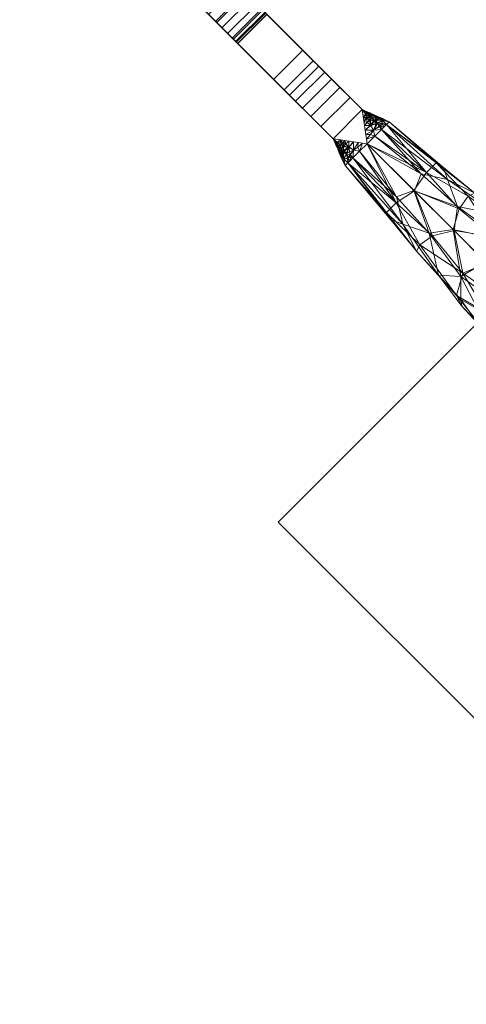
# Model space of a CAD drawing. Header units: inches. Extents: x -774 to 289, y -440 to 407.
# Tile 83 of 256: x 218 to 234, y -110 to -74. Entities that reach past the tile are written whole.
import ezdxf

# ---------------------------------------------------------------- set-up
doc = ezdxf.new("R2010")
doc.units = ezdxf.units.IN
doc.header["$MEASUREMENT"] = 0
doc.layers.add('L-SITE', color=91, linetype='Continuous', lineweight=9)

# ---------------------------------------------------------------- blocks, each defined once
blk = doc.blocks.new('Wind Power Generator - 30_ High-322784-_3D_')
at = {"layer": 'L-SITE'}
mesh = blk.add_polyface(dxfattribs=at)
corners = [(-0.75, 29.206, 368.194), (-0.75, 29.83, 368.274), (-0.75, 30.37, 368.327), (-0.75, 30.827, 368.354), (-0.75, 31.201, 368.353), (-0.75, 31.492, 368.326), (-0.75, 31.7, 368.272), (-0.75, 31.825, 368.191), (-0.75, 31.866, 368.084), (-0.75, 36.516, 354), (-0.75, 30.108, 354), (-0.75, 22.947, 364.226), (-0.75, 22.671, 364.532), (-0.75, 22.364, 364.857), (-0.75, 22.006, 365.188), (-0.75, 21.579, 365.514), (-0.75, 21.061, 365.822), (-0.75, 20.435, 366.102), (-0.75, 20.435, 367.918), (-0.75, 23.483, 367.589), (-0.75, 26.407, 367.681), (-0.75, 31.192, 365.796), (-0.75, 26.822, 365.796), (-0.75, 26.47, 365.754), (-0.75, 26.138, 365.631), (-0.75, 25.844, 365.433), (-0.75, 25.605, 365.173), (-0.75, 25.433, 364.863), (-0.75, 25.339, 364.522), (-0.75, 25.327, 364.168), (-0.75, 25.399, 363.821), (-0.75, 25.55, 363.501), (-0.75, 30.513, 355.558), (-0.75, 31.891, 355.558), (-0.75, 27.86, 362.83), (-0.75, 27.734, 363.149), (-0.75, 27.694, 363.489), (-0.75, 27.742, 363.828), (-0.75, 27.877, 364.144), (-0.75, 28.087, 364.414), (-0.75, 28.36, 364.621), (-0.75, 28.678, 364.751), (-0.75, 29.017, 364.796), (-0.75, 31.556, 364.796)]
mesh.append_faces([[corners[k] for k in face] for face in [(42, 40, 41)]], dxfattribs={"vtx0": -1})
mesh.append_faces([[corners[k] for k in face] for face in [(29, 11, 28), (27, 19, 26), (22, 0, 21)]], dxfattribs={"vtx0": -1, "vtx1": -1})
mesh.append_faces([[corners[k] for k in face] for face in [(9, 33, 43)]], dxfattribs={"vtx0": -1, "vtx1": -1, "vtx2": -1})
mesh.append_faces([[corners[k] for k in face] for face in [(8, 21, 4, 5)]], dxfattribs={"vtx0": -1, "vtx1": -1, "vtx3": -1})
mesh.append_faces([[corners[k] for k in face] for face in [(19, 15, 16, 18), (19, 14, 15), (19, 12, 13), (19, 13, 14), (25, 19, 20, 24), (11, 30, 31, 10), (19, 25, 26), (34, 42, 43, 33), (33, 9, 10, 32)]], dxfattribs={"vtx0": -1, "vtx2": -1})
mesh.append_faces([[corners[k] for k in face] for face in [(27, 11, 12, 19)]], dxfattribs={"vtx0": -1, "vtx2": -1, "vtx3": -1})
mesh.append_faces([[corners[k] for k in face] for face in [(21, 0, 1, 2), (21, 2, 3, 4), (42, 38, 39, 40)]], dxfattribs={"vtx0": -1, "vtx3": -1})
mesh.append_faces([[corners[k] for k in face] for face in [(17, 18, 16)]], dxfattribs={"vtx1": -1})
mesh.append_faces([[corners[k] for k in face] for face in [(23, 24, 20), (29, 30, 11), (31, 32, 10), (27, 28, 11), (37, 38, 42, 36), (35, 36, 42, 34)]], dxfattribs={"vtx1": -1, "vtx2": -1})
mesh.append_faces([[corners[k] for k in face] for face in [(22, 23, 20, 0), (43, 21, 8, 9)]], dxfattribs={"vtx1": -1, "vtx3": -1})
mesh.append_faces([[corners[k] for k in face] for face in [(6, 7, 8, 5)]], dxfattribs={"vtx2": -1})
mesh = blk.add_polyface(dxfattribs=at)
corners = [(0.75, 29.206, 368.194), (0.75, 26.407, 367.681), (0.75, 23.483, 367.589), (0.75, 20.435, 367.918), (0.75, 20.435, 366.102), (0.75, 21.061, 365.822), (0.75, 21.579, 365.514), (0.75, 22.006, 365.188), (0.75, 22.364, 364.857), (0.75, 22.671, 364.532), (0.75, 22.947, 364.226), (0.75, 30.108, 354), (0.75, 36.516, 354), (0.75, 31.866, 368.084), (0.75, 31.825, 368.191), (0.75, 31.7, 368.272), (0.75, 31.492, 368.326), (0.75, 31.201, 368.353), (0.75, 30.827, 368.354), (0.75, 30.37, 368.327), (0.75, 29.83, 368.274), (0.75, 26.822, 365.796), (0.75, 31.192, 365.796), (0.75, 31.556, 364.796), (0.75, 29.017, 364.796), (0.75, 28.678, 364.751), (0.75, 28.36, 364.621), (0.75, 28.087, 364.414), (0.75, 27.877, 364.144), (0.75, 27.742, 363.828), (0.75, 27.694, 363.489), (0.75, 27.734, 363.149), (0.75, 27.86, 362.83), (0.75, 31.891, 355.558), (0.75, 30.513, 355.558), (0.75, 25.55, 363.501), (0.75, 25.399, 363.821), (0.75, 25.327, 364.168), (0.75, 25.339, 364.522), (0.75, 25.433, 364.863), (0.75, 25.605, 365.173), (0.75, 25.844, 365.433), (0.75, 26.138, 365.631), (0.75, 26.47, 365.754)]
mesh.append_faces([[corners[k] for k in face] for face in [(28, 24, 27), (8, 2, 7), (7, 2, 6), (41, 2, 40), (38, 10, 37)]], dxfattribs={"vtx0": -1, "vtx1": -1})
mesh.append_faces([[corners[k] for k in face] for face in [(23, 33, 12, 13)]], dxfattribs={"vtx0": -1, "vtx1": -1, "vtx3": -1})
mesh.append_faces([[corners[k] for k in face] for face in [(13, 22, 23), (2, 39, 40), (10, 38, 39, 9)]], dxfattribs={"vtx0": -1, "vtx2": -1})
mesh.append_faces([[corners[k] for k in face] for face in [(13, 16, 17, 22), (2, 8, 9, 39)]], dxfattribs={"vtx0": -1, "vtx2": -1, "vtx3": -1})
mesh.append_faces([[corners[k] for k in face] for face in [(22, 19, 20, 0), (24, 28, 29, 30)]], dxfattribs={"vtx0": -1, "vtx3": -1})
mesh.append_faces([[corners[k] for k in face] for face in [(18, 19, 22, 17), (31, 32, 24, 30), (43, 21, 1), (42, 43, 1), (5, 6, 2), (34, 35, 11), (36, 37, 10)]], dxfattribs={"vtx1": -1, "vtx2": -1})
mesh.append_faces([[corners[k] for k in face] for face in [(21, 22, 0, 1), (23, 24, 32, 33), (11, 12, 33, 34), (41, 42, 1, 2), (35, 36, 10, 11)]], dxfattribs={"vtx1": -1, "vtx3": -1})
mesh.append_faces([[corners[k] for k in face] for face in [(3, 4, 5, 2)]], dxfattribs={"vtx2": -1})
mesh.append_faces([[corners[k] for k in face] for face in [(13, 14, 15, 16), (24, 25, 26, 27)]], dxfattribs={"vtx3": -1})
mesh = blk.add_polyface(dxfattribs=at)
corners = [(-0.75, 25.55, 363.501), (0.75, 25.55, 363.501), (0.75, 30.513, 355.558), (-0.75, 30.513, 355.558)]
mesh.append_faces([[corners[k] for k in face] for face in [(0, 1, 2, 3)]])
mesh = blk.add_polyface(dxfattribs=at)
corners = [(0.75, 30.108, 354), (0.75, 22.947, 364.226), (-0.75, 22.947, 364.226), (-0.75, 30.108, 354)]
mesh.append_faces([[corners[k] for k in face] for face in [(0, 1, 2, 3)]])
mesh = blk.add_polyface(dxfattribs=at)
corners = [(0.75, 20.435, 367.918), (0.75, 23.483, 367.589), (0.75, 26.407, 367.681), (0.75, 29.206, 368.194), (-0.75, 29.206, 368.194), (-0.75, 26.407, 367.681), (-0.75, 23.483, 367.589), (-0.75, 20.435, 367.918)]
mesh.append_faces([[corners[k] for k in face] for face in [(2, 5, 6, 1)]], dxfattribs={"vtx0": -1, "vtx2": -1})
mesh.append_faces([[corners[k] for k in face] for face in [(7, 0, 1, 6)]], dxfattribs={"vtx2": -1})
mesh.append_faces([[corners[k] for k in face] for face in [(2, 3, 4, 5)]], dxfattribs={"vtx3": -1})
mesh = blk.add_polyface(dxfattribs=at)
corners = [(-0.75, 26.822, 365.796), (0.75, 26.822, 365.796), (0.75, 26.47, 365.754), (0.75, 26.138, 365.631), (0.75, 25.844, 365.433), (0.75, 25.605, 365.173), (0.75, 25.433, 364.863), (0.75, 25.339, 364.522), (0.75, 25.327, 364.168), (0.75, 25.399, 363.821), (0.75, 25.55, 363.501), (-0.75, 25.55, 363.501), (-0.75, 25.399, 363.821), (-0.75, 25.327, 364.168), (-0.75, 25.339, 364.522), (-0.75, 25.433, 364.863), (-0.75, 25.605, 365.173), (-0.75, 25.844, 365.433), (-0.75, 26.138, 365.631), (-0.75, 26.47, 365.754)]
mesh.append_faces([[corners[k] for k in face] for face in [(2, 19, 0, 1)]], dxfattribs={"vtx0": -1})
mesh.append_faces([[corners[k] for k in face] for face in [(5, 16, 17, 4), (4, 17, 18, 3), (3, 18, 19, 2)]], dxfattribs={"vtx0": -1, "vtx2": -1})
mesh.append_faces([[corners[k] for k in face] for face in [(11, 12, 9, 10)]], dxfattribs={"vtx1": -1})
mesh.append_faces([[corners[k] for k in face] for face in [(15, 16, 5, 6), (14, 15, 6, 7), (12, 13, 8, 9), (13, 14, 7, 8)]], dxfattribs={"vtx1": -1, "vtx3": -1})
mesh = blk.add_polyface(dxfattribs=at)
corners = [(0.75, 22.947, 364.226), (0.75, 22.671, 364.532), (0.75, 22.364, 364.857), (0.75, 22.006, 365.188), (0.75, 21.579, 365.514), (0.75, 21.061, 365.822), (0.75, 20.435, 366.102), (-0.75, 20.435, 366.102), (-0.75, 21.061, 365.822), (-0.75, 21.579, 365.514), (-0.75, 22.006, 365.188), (-0.75, 22.364, 364.857), (-0.75, 22.671, 364.532), (-0.75, 22.947, 364.226)]
mesh.append_faces([[corners[k] for k in face] for face in [(8, 5, 6, 7)]], dxfattribs={"vtx0": -1})
mesh.append_faces([[corners[k] for k in face] for face in [(9, 4, 5, 8), (4, 9, 10, 3)]], dxfattribs={"vtx0": -1, "vtx2": -1})
mesh.append_faces([[corners[k] for k in face] for face in [(0, 1, 12, 13)]], dxfattribs={"vtx1": -1})
mesh.append_faces([[corners[k] for k in face] for face in [(10, 11, 2, 3), (1, 2, 11, 12)]], dxfattribs={"vtx1": -1, "vtx3": -1})
mesh = blk.add_polyface(dxfattribs=at)
corners = [(0, 19.435, 368.14), (-0.75, 20.435, 367.918), (-0.75, 20.435, 366.102), (0, 19.435, 365.86), (-0.39, 19.435, 365.928), (-0.733, 19.435, 366.126), (-0.987, 19.435, 366.43), (-1.123, 19.435, 366.802), (-1.123, 19.435, 367.198), (-0.987, 19.435, 367.57), (-0.733, 19.435, 367.874), (-0.39, 19.435, 368.072), (-0.4, 19.968, 368.022), (-0.4, 19.968, 365.989), (-0.2, 19.702, 368.081), (-0.2, 19.702, 365.924), (-0.75, 20.435, 367.01), (-0.885, 19.934, 367.394), (-0.909, 19.867, 366.615), (-0.774, 19.721, 367.729), (-1.04, 19.693, 367.003), (-0.783, 19.693, 366.276), (-0.995, 19.634, 367.391), (-0.995, 19.634, 366.613), (-0.516, 19.62, 366.029), (-0.516, 19.62, 367.974), (-0.687, 19.954, 366.245), (-0.75, 20.435, 366.556), (-0.844, 20.157, 366.782), (-0.575, 20.202, 366.045), (-0.726, 20.229, 366.362), (-0.823, 20.201, 367.272), (-0.575, 20.202, 367.97), (-0.677, 19.987, 367.772), (-0.75, 20.435, 367.464), (-0.726, 20.239, 367.655), (-0.561, 19.808, 366.095), (-0.3, 19.835, 368.051), (-0.555, 19.824, 367.915), (-0.1, 19.568, 365.892), (-0.32, 19.585, 365.937), (-0.1, 19.568, 368.111), (-0.32, 19.585, 368.066), (-0.829, 19.557, 367.731), (-1.123, 19.435, 367), (-1.086, 19.564, 367.101), (-1.073, 19.579, 366.844), (-0.952, 19.916, 367), (-0.86, 19.435, 366.278), (-0.886, 19.564, 366.35), (-0.717, 19.58, 366.164), (-0.893, 19.784, 367.505), (-0.977, 19.8, 367.228), (-0.766, 19.86, 367.686), (-0.792, 19.972, 367.592), (-0.825, 20.083, 367.433), (-0.727, 20.101, 367.67), (-0.891, 20.053, 367.157), (-0.853, 20.171, 367.029), (-0.8, 20.299, 366.881), (-0.779, 20.277, 366.605), (-0.797, 20.142, 366.541), (-0.876, 20.014, 366.683), (-0.725, 20.084, 366.334), (-0.899, 20.045, 366.915), (-0.75, 20.435, 366.783), (-0.809, 19.832, 366.376), (-0.805, 19.965, 366.441), (-0.488, 20.085, 366.017), (-0.613, 20.091, 366.156), (-0.549, 19.974, 366.097), (-0.75, 20.435, 366.329), (-0.488, 20.085, 367.996), (-0.546, 19.978, 367.916), (-0.75, 20.435, 367.237), (-0.75, 20.435, 367.691), (-0.3, 19.835, 365.957)]
mesh.append_faces([[corners[k] for k in face] for face in [(8, 45, 44), (29, 30, 2), (68, 69, 29), (32, 33, 72), (44, 46, 7), (48, 50, 5)]], dxfattribs={"vtx0": -1, "vtx1": -1})
mesh.append_faces([[corners[k] for k in face] for face in [(52, 22, 51), (36, 24, 50), (28, 58, 59), (28, 60, 61), (23, 18, 66), (54, 17, 51), (44, 45, 46), (38, 25, 37), (48, 49, 50), (15, 40, 24), (25, 42, 14), (39, 4, 40), (32, 35, 56), (36, 50, 21), (20, 52, 47), (36, 66, 26), (24, 36, 76), (43, 22, 9), (51, 22, 19), (46, 45, 20), (18, 23, 20), (50, 49, 21), (66, 36, 21), (43, 25, 19), (28, 62, 64), (62, 61, 67), (60, 71, 30), (47, 18, 20), (70, 26, 69), (60, 28, 59), (73, 38, 12), (34, 31, 35), (51, 53, 54), (55, 17, 54), (69, 26, 63), (53, 38, 33), (25, 38, 19), (4, 24, 40), (25, 11, 42), (11, 41, 42), (25, 43, 10), (22, 43, 19), (45, 22, 20), (22, 45, 8), (20, 23, 46), (23, 7, 46), (17, 55, 57), (57, 64, 47), (21, 49, 23), (6, 23, 49), (24, 5, 50), (53, 51, 19), (52, 51, 17), (47, 52, 17), (22, 52, 20), (38, 53, 19), (53, 33, 54), (33, 56, 54), (55, 35, 31), (55, 54, 56), (57, 55, 31), (56, 33, 32), (55, 56, 35), (58, 57, 31), (17, 57, 47), (59, 58, 31), (64, 58, 28), (60, 30, 61), (60, 59, 65), (63, 61, 30), (62, 28, 61), (61, 63, 67), (47, 62, 18), (69, 30, 29), (66, 67, 26), (47, 64, 62), (58, 64, 57), (23, 66, 21), (26, 67, 63), (66, 18, 67), (62, 67, 18), (70, 36, 26), (30, 69, 63), (68, 70, 69), (36, 70, 13), (72, 33, 73), (38, 73, 33), (74, 59, 31)]], dxfattribs={"vtx0": -1, "vtx1": -1, "vtx2": -1})
mesh.append_faces([[corners[k] for k in face] for face in [(31, 34, 74), (24, 4, 5), (42, 41, 14), (23, 6, 7), (25, 10, 11), (25, 14, 37), (40, 15, 39), (73, 12, 72), (36, 13, 76)]], dxfattribs={"vtx0": -1, "vtx2": -1})
mesh.append_faces([[corners[k] for k in face] for face in [(35, 1, 75, 34), (59, 74, 16, 65), (60, 65, 27, 71)]], dxfattribs={"vtx0": -1, "vtx3": -1})
mesh.append_faces([[corners[k] for k in face] for face in [(9, 10, 43), (8, 9, 22), (37, 12, 38), (32, 1, 35), (76, 15, 24), (48, 6, 49), (68, 13, 70), (71, 2, 30)]], dxfattribs={"vtx1": -1, "vtx2": -1})
mesh.append_faces([[corners[k] for k in face] for face in [(39, 3, 4), (11, 0, 41)]], dxfattribs={"vtx2": -1})
mesh = blk.add_polyface(dxfattribs=at)
corners = [(-0.75, 20.435, 367.918), (0, 19.435, 368.14), (0.75, 20.435, 367.918)]
mesh.append_faces([[corners[k] for k in face] for face in [(2, 0, 1)]])
mesh = blk.add_polyface(dxfattribs=at)
corners = [(0, 19.435, 365.86), (-0.75, 20.435, 366.102), (0.75, 20.435, 366.102)]
mesh.append_faces([[corners[k] for k in face] for face in [(1, 2, 0)]])
mesh = blk.add_polyface(dxfattribs=at)
corners = [(0.75, 20.435, 367.918), (0, 19.435, 368.14), (0.39, 19.435, 368.072), (0.733, 19.435, 367.874), (0.987, 19.435, 367.57), (1.123, 19.435, 367.198), (1.123, 19.435, 366.802), (0.987, 19.435, 366.43), (0.733, 19.435, 366.126), (0.39, 19.435, 365.928), (0, 19.435, 365.86), (0.75, 20.435, 366.102), (0.4, 19.968, 368.022), (0.4, 19.968, 365.989), (0.2, 19.702, 368.081), (0.2, 19.702, 365.924), (0.75, 20.435, 367.01), (0.885, 19.934, 367.394), (0.909, 19.867, 366.615), (0.774, 19.721, 367.729), (1.04, 19.693, 367.003), (0.783, 19.693, 366.276), (0.995, 19.634, 367.391), (0.995, 19.634, 366.613), (0.516, 19.62, 366.029), (0.516, 19.62, 367.974), (0.687, 19.954, 366.245), (0.75, 20.435, 366.556), (0.844, 20.157, 366.782), (0.575, 20.202, 366.045), (0.726, 20.229, 366.362), (0.823, 20.201, 367.272), (0.575, 20.202, 367.97), (0.677, 19.987, 367.772), (0.75, 20.435, 367.464), (0.726, 20.239, 367.655), (0.561, 19.808, 366.095), (0.3, 19.835, 368.051), (0.555, 19.824, 367.915), (0.1, 19.568, 365.892), (0.32, 19.585, 365.937), (0.1, 19.568, 368.111), (0.32, 19.585, 368.066), (0.829, 19.557, 367.731), (1.123, 19.435, 367), (1.086, 19.564, 366.902), (1.073, 19.579, 367.159), (0.952, 19.916, 367), (0.86, 19.435, 366.278), (0.76, 19.564, 366.2), (0.912, 19.579, 366.399), (0.977, 19.784, 367.258), (0.88, 19.797, 367.524), (0.751, 19.858, 367.706), (0.793, 19.961, 367.596), (0.818, 20.086, 367.452), (0.891, 20.046, 367.179), (0.857, 20.16, 367.033), (0.803, 20.294, 366.903), (0.78, 20.285, 366.628), (0.795, 20.158, 366.548), (0.869, 20.019, 366.661), (0.734, 20.08, 366.351), (0.75, 20.435, 366.783), (0.809, 19.832, 366.376), (0.488, 20.085, 366.017), (0.618, 20.088, 366.163), (0.549, 19.974, 366.097), (0.75, 20.435, 366.329), (0.488, 20.085, 367.996), (0.546, 19.978, 367.916), (0.75, 20.435, 367.237), (0.75, 20.435, 367.691), (0.659, 20.135, 367.795), (0.3, 19.835, 365.957)]
mesh.append_faces([[corners[k] for k in face] for face in [(8, 49, 48), (6, 45, 44), (69, 73, 32), (29, 66, 65), (12, 70, 69), (37, 38, 12), (44, 46, 5), (48, 50, 7), (65, 67, 13)]], dxfattribs={"vtx0": -1, "vtx1": -1})
mesh.append_faces([[corners[k] for k in face] for face in [(24, 74, 36), (20, 23, 18), (49, 21, 50), (31, 55, 56), (58, 71, 31), (47, 20, 18), (66, 30, 62), (41, 2, 42), (45, 20, 46), (14, 42, 25), (52, 53, 19), (26, 64, 36), (38, 25, 19), (64, 26, 62), (52, 22, 51), (24, 36, 21), (22, 46, 51), (43, 22, 19), (23, 21, 64), (44, 45, 46), (48, 49, 50), (43, 25, 3), (33, 70, 38), (47, 17, 51), (59, 63, 58), (60, 62, 30), (23, 64, 18), (59, 60, 30), (54, 33, 53), (25, 38, 37), (17, 55, 54), (73, 35, 32), (36, 13, 67), (38, 19, 53), (24, 9, 40), (9, 39, 40), (2, 25, 42), (22, 43, 4), (25, 43, 19), (45, 23, 20), (23, 45, 6), (51, 46, 20), (22, 5, 46), (61, 47, 18), (56, 57, 31), (23, 50, 21), (8, 24, 49), (24, 21, 49), (23, 7, 50), (47, 51, 20), (52, 51, 17), (54, 53, 52), (22, 52, 19), (54, 52, 17), (38, 53, 33), (47, 56, 17), (54, 55, 73), (31, 35, 55), (55, 35, 73), (17, 56, 55), (57, 47, 28), (47, 57, 56), (58, 57, 28), (58, 28, 59), (60, 59, 28), (59, 30, 68), (28, 61, 60), (18, 62, 61), (47, 61, 28), (18, 64, 62), (61, 62, 60), (65, 66, 67), (36, 64, 21), (26, 67, 66), (30, 66, 29), (26, 66, 62), (36, 67, 26), (69, 70, 73), (38, 70, 12), (73, 70, 33), (31, 34, 35), (31, 57, 58), (73, 33, 54), (15, 24, 40)]], dxfattribs={"vtx0": -1, "vtx1": -1, "vtx2": -1})
mesh.append_faces([[corners[k] for k in face] for face in [(30, 29, 11), (40, 39, 15), (22, 4, 5), (25, 2, 3), (24, 8, 9), (24, 15, 74), (42, 14, 41), (30, 11, 68)]], dxfattribs={"vtx0": -1, "vtx2": -1})
mesh.append_faces([[corners[k] for k in face] for face in [(59, 68, 27, 63), (35, 34, 72, 0)]], dxfattribs={"vtx0": -1, "vtx3": -1})
mesh.append_faces([[corners[k] for k in face] for face in [(3, 4, 43), (6, 7, 23), (74, 13, 36), (71, 34, 31), (0, 32, 35), (37, 14, 25), (16, 71, 58, 63)]], dxfattribs={"vtx1": -1, "vtx2": -1})
mesh.append_faces([[corners[k] for k in face] for face in [(9, 10, 39), (41, 1, 2)]], dxfattribs={"vtx2": -1})
mesh = blk.add_polyface(dxfattribs=at)
corners = [(-0.681, 15.391, 365.661), (0, 17.006, 365.645), (0, 14.975, 365.46), (0, 19.435, 365.86), (-0.779, 17.171, 365.909), (-0.39, 19.435, 365.928), (-1.496, 15.406, 366.888), (-1.274, 17.171, 366.582), (-1.243, 15.49, 366.173), (-1.35, 16.869, 367.218), (-0.615, 17.32, 368.176), (0, 19.435, 368.14), (-0.39, 19.435, 368.072), (-0.733, 19.435, 367.874), (-1.148, 16.453, 367.81), (-1.123, 19.435, 366.802), (-0.987, 19.435, 367.57), (-1.123, 19.435, 367.198), (-0.987, 19.435, 366.43), (-1.746, 12.828, 367.023), (-1.778, 12.006, 367.425), (-1.598, 13.026, 367.652), (0, 13.352, 368.694), (-1.01, 13.623, 368.328), (-0.784, 12.314, 368.617), (0, 15.02, 368.536), (-0.7, 15.543, 368.313), (0, 17.033, 368.353), (-0.733, 19.435, 366.126), (0, 13.297, 365.3), (-0.874, 13.652, 365.583), (-0.63, 12.323, 365.318), (-1.604, 13.246, 366.424), (0, 11.927, 365.163), (-1.549, 14.23, 367.439), (-1.404, 12.348, 368.117), (0, 11.986, 368.831), (-1.284, 12.028, 365.702), (-1.758, 11.823, 366.432), (-1.498, 10.867, 368.248)]
mesh.append_faces([[corners[k] for k in face] for face in [(3, 4, 5), (29, 30, 2), (22, 24, 36), (15, 9, 17), (11, 10, 27), (13, 10, 12)]], dxfattribs={"vtx0": -1, "vtx1": -1})
mesh.append_faces([[corners[k] for k in face] for face in [(6, 7, 8), (7, 6, 9), (10, 13, 14), (15, 7, 9), (19, 20, 21), (22, 23, 24), (7, 18, 4), (10, 26, 27), (0, 8, 4), (29, 31, 30), (14, 9, 6), (8, 30, 32), (14, 26, 10), (34, 23, 26), (7, 4, 8), (35, 21, 20), (32, 30, 37), (0, 30, 8), (32, 38, 19), (6, 32, 34), (19, 38, 20), (39, 24, 35), (35, 24, 23), (34, 26, 14), (23, 25, 26), (1, 0, 4), (30, 0, 2), (32, 6, 8), (14, 6, 34), (21, 23, 34), (30, 31, 37), (16, 9, 14), (23, 21, 35), (19, 34, 32), (34, 19, 21), (32, 37, 38)]], dxfattribs={"vtx0": -1, "vtx1": -1, "vtx2": -1})
mesh.append_faces([[corners[k] for k in face] for face in [(0, 1, 2), (10, 11, 12), (7, 15, 18), (14, 13, 16), (4, 18, 28), (26, 25, 27)]], dxfattribs={"vtx0": -1, "vtx2": -1})
mesh.append_faces([[corners[k] for k in face] for face in [(16, 17, 9), (22, 25, 23), (28, 5, 4), (3, 1, 4), (29, 33, 31)]], dxfattribs={"vtx1": -1, "vtx2": -1})
mesh = blk.add_polyface(dxfattribs=at)
corners = [(0.704, 15.505, 365.685), (0, 14.975, 365.46), (0, 17.006, 365.645), (0, 13.352, 368.694), (0.863, 13.706, 368.418), (0, 15.02, 368.536), (0, 13.297, 365.3), (1.015, 13.573, 365.67), (0.616, 17.269, 365.819), (0, 19.435, 365.86), (0.39, 19.435, 365.928), (0.987, 19.435, 366.43), (1.149, 16.451, 366.191), (0.733, 19.435, 366.126), (1.613, 12.981, 366.372), (1.749, 12.795, 367.02), (1.793, 11.952, 366.615), (0, 11.986, 368.831), (0.62, 12.383, 368.68), (1.274, 17.17, 367.418), (1.497, 15.405, 367.112), (1.35, 16.869, 366.782), (0, 19.435, 368.14), (0.779, 17.17, 368.091), (0.39, 19.435, 368.072), (1.243, 15.489, 367.827), (0.684, 15.398, 368.336), (0, 17.033, 368.353), (1.123, 19.435, 367.198), (0.791, 12.256, 365.38), (0.987, 19.435, 367.57), (0.733, 19.435, 367.874), (1.586, 13.288, 367.614), (1.55, 14.226, 366.561), (1.123, 19.435, 366.802), (1.423, 12.285, 365.898), (0, 11.927, 365.163), (1.268, 12.089, 368.306), (1.766, 11.802, 367.551)]
mesh.append_faces([[corners[k] for k in face] for face in [(3, 4, 5), (11, 12, 13), (17, 18, 3), (22, 23, 24), (34, 21, 11), (6, 29, 36), (28, 21, 34), (9, 8, 2), (13, 8, 10)]], dxfattribs={"vtx0": -1, "vtx1": -1})
mesh.append_faces([[corners[k] for k in face] for face in [(8, 0, 2), (14, 15, 16), (19, 20, 21), (20, 19, 25), (12, 8, 13), (28, 19, 21), (6, 7, 29), (23, 19, 30), (12, 21, 20), (25, 4, 32), (23, 25, 19), (3, 18, 4), (33, 7, 0), (12, 0, 8), (26, 25, 23), (35, 14, 16), (32, 4, 37), (26, 4, 25), (20, 32, 33), (38, 32, 37), (35, 29, 7), (33, 0, 12), (7, 1, 0), (32, 20, 25), (12, 20, 33), (27, 26, 23), (4, 26, 5), (14, 7, 33), (11, 21, 12), (4, 18, 37), (15, 38, 16), (7, 14, 35), (15, 33, 32), (33, 15, 14), (38, 15, 32)]], dxfattribs={"vtx0": -1, "vtx1": -1, "vtx2": -1})
mesh.append_faces([[corners[k] for k in face] for face in [(0, 1, 2), (26, 27, 5), (23, 30, 31), (23, 31, 24)]], dxfattribs={"vtx0": -1, "vtx2": -1})
mesh.append_faces([[corners[k] for k in face] for face in [(6, 1, 7), (9, 10, 8), (28, 30, 19), (22, 27, 23)]], dxfattribs={"vtx1": -1, "vtx2": -1})
mesh = blk.add_polyface(dxfattribs=at)
corners = [(12, -12, 4), (12, 12, 4), (-12, 12, 4), (-12, -12, 4)]
mesh.append_faces([[corners[k] for k in face] for face in [(3, 0, 1, 2)]])
mesh = blk.add_polyface(dxfattribs=at)
corners = [(12, -12), (-12, -12), (-12, 12), (12, 12)]
mesh.append_faces([[corners[k] for k in face] for face in [(2, 3, 0, 1)]])
mesh = blk.add_polyface(dxfattribs=at)
corners = [(-12, 12, 4), (12, 12, 4), (12, 12), (-12, 12)]
mesh.append_faces([[corners[k] for k in face] for face in [(0, 1, 2, 3)]])
mesh = blk.add_polyface(dxfattribs=at)
corners = [(-12, -12, 4), (-12, 12, 4), (-12, 12), (-12, -12)]
mesh.append_faces([[corners[k] for k in face] for face in [(0, 1, 2, 3)]])
mesh = blk.add_polyface(dxfattribs=at)
corners = [(-6.096, -10, 362.896), (-4.997, -10, 361.82), (-3.663, -10, 361.056), (-40.061, -10, 344.39), (-40.404, -10, 345.008), (-6.982, -10, 367.044), (-7.041, -10, 365.507), (-6.711, -10, 364.005), (-4.981, -10, 364.964), (-4.706, -10, 364.391), (-4.366, -10, 363.855)]
mesh.append_faces([[corners[k] for k in face] for face in [(9, 7, 8), (3, 1, 2), (6, 4, 5)]], dxfattribs={"vtx0": -1})
mesh.append_faces([[corners[k] for k in face] for face in [(4, 7, 0)]], dxfattribs={"vtx0": -1, "vtx1": -1, "vtx2": -1})
mesh.append_faces([[corners[k] for k in face] for face in [(6, 7, 4)]], dxfattribs={"vtx1": -1, "vtx2": -1})
mesh.append_faces([[corners[k] for k in face] for face in [(0, 1, 3, 4)]], dxfattribs={"vtx1": -1, "vtx3": -1})
mesh.append_faces([[corners[k] for k in face] for face in [(9, 10, 0, 7)]], dxfattribs={"vtx2": -1, "vtx3": -1})
mesh = blk.add_polyface(dxfattribs=at)
corners = [(-40.404, -11, 345.008), (-6.982, -11, 367.044), (-6.982, -10, 367.044), (-40.404, -10, 345.008)]
mesh.append_faces([[corners[k] for k in face] for face in [(0, 1, 2, 3)]])
mesh = blk.add_polyface(dxfattribs=at)
corners = [(-3.663, -11, 361.056), (-40.061, -11, 344.39), (-40.061, -10, 344.39), (-3.663, -10, 361.056)]
mesh.append_faces([[corners[k] for k in face] for face in [(0, 1, 2, 3)]])
mesh = blk.add_polyface(dxfattribs=at)
corners = [(-6.711, -11, 364.005), (-7.041, -11, 365.507), (-6.982, -11, 367.044), (-40.404, -11, 345.008), (-40.061, -11, 344.39), (-3.663, -11, 361.056), (-4.997, -11, 361.82), (-6.096, -11, 362.896), (-4.224, -11, 363.933), (-4.565, -11, 364.469), (-4.839, -11, 365.043)]
mesh.append_faces([[corners[k] for k in face] for face in [(6, 4, 5)]], dxfattribs={"vtx0": -1})
mesh.append_faces([[corners[k] for k in face] for face in [(7, 9, 0, 3)]], dxfattribs={"vtx0": -1, "vtx1": -1, "vtx2": -1, "vtx3": -1})
mesh.append_faces([[corners[k] for k in face] for face in [(4, 6, 7, 3), (3, 0, 1)]], dxfattribs={"vtx0": -1, "vtx2": -1})
mesh.append_faces([[corners[k] for k in face] for face in [(8, 9, 7)]], dxfattribs={"vtx1": -1})
mesh.append_faces([[corners[k] for k in face] for face in [(9, 10, 0), (1, 2, 3)]], dxfattribs={"vtx2": -1})

msp = doc.modelspace()

# ---------------------------------------------------------------- block references
at = {"layer": 'L-SITE', "rotation": 45.00000000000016}
msp.add_blockref('Wind Power Generator - 30_ High-322784-_3D_', (244.172, -92.096, -12), dxfattribs=at)

doc.saveas('drawing.dxf')
